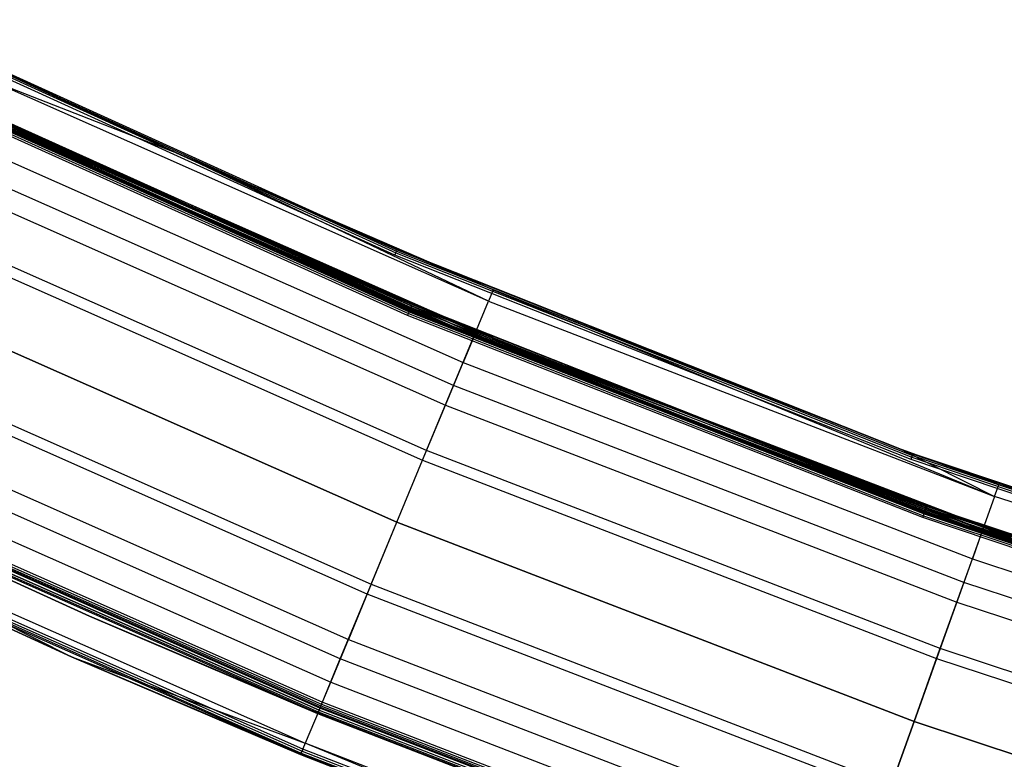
# Model space of a CAD drawing. Extents: x -390 to 397, y -401 to 400.
# Tile 103 of 192: x -159 to -125, y -360 to -335. Entities that reach past the tile are written whole.
import ezdxf

# ---------------------------------------------------------------- set-up
doc = ezdxf.new("R2010")
doc.units = 0
doc.header["$LTSCALE"] = 25.4
doc.layers.get('0').update_dxf_attribs({"linetype": 'CONTINUOUS'})

# ---------------------------------------------------------------- blocks, each defined once
blk = doc.blocks.new('FOURTY_ROUND_VII_ZWIS_STL')
at = {"color": 0}
for p, q in [((-145.984, -343.327, -894), (-163.054, -335.554, -894)), ((-145.984, -343.327, -894), (-163.054, -335.554, -894)), ((-163.021, -335.485, -894.015), (-145.954, -343.256, -894.015)), ((-163.021, -335.485, -894.015), (-145.954, -343.256, -894.015)), ((-162.993, -335.427, -894.059), (-145.928, -343.196, -894.059)), ((-162.993, -335.427, -894.059), (-145.928, -343.196, -894.059)), ((-153.238, -339.931, -894.2), (-162.974, -335.388, -894.123)), ((-162.974, -335.388, -894.123), (-145.911, -343.157, -894.123)), ((-153.238, -339.931, -894.2), (-162.974, -335.388, -894.123)), ((-162.974, -335.388, -894.123), (-145.911, -343.157, -894.123)), ((-153.238, -339.931, -894.2), (-162.967, -335.374, -894.2)), ((-153.238, -339.931, -927.5), (-162.967, -335.374, -894.2)), ((-153.238, -339.931, -894.2), (-162.967, -335.374, -894.2)), ((-153.238, -339.931, -927.5), (-162.967, -335.374, -894.2)), ((-153.238, -339.931, -927.5), (-159.401, -337.084, -927.5)), ((-153.238, -339.931, -927.5), (-159.401, -337.084, -927.5)), ((-162.535, -337.564, -929.051), (-145.501, -345.249, -929.051)), ((-162.535, -337.564, -929.051), (-145.501, -345.249, -929.051)), ((-162.516, -337.524, -929.108), (-145.484, -345.208, -929.108)), ((-162.516, -337.524, -929.108), (-145.484, -345.208, -929.108)), ((-162.507, -337.505, -929.178), (-145.476, -345.189, -929.178)), ((-162.507, -337.505, -929.178), (-145.476, -345.189, -929.178)), ((-162.499, -337.489, -902), (-145.469, -345.173, -902)), ((-145.469, -345.173, -927.5), (-162.499, -337.489, -927.5)), ((-145.469, -345.173, -927.5), (-162.499, -337.489, -927.5)), ((-162.499, -337.489, -902), (-145.469, -345.173, -902)), ((-145.469, -345.173, -900.5), (-162.499, -337.489, -900.5)), ((-145.469, -345.173, -900.5), (-162.499, -337.489, -900.5)), ((-162.466, -337.42, -927.485), (-145.44, -345.103, -927.485)), ((-162.466, -337.42, -927.485), (-145.44, -345.103, -927.485)), ((-162.466, -337.42, -902.015), (-145.44, -345.103, -902.015)), ((-162.466, -337.42, -902.015), (-145.44, -345.103, -902.015)), ((-162.466, -337.42, -900.485), (-145.44, -345.103, -900.485)), ((-162.466, -337.42, -900.485), (-145.44, -345.103, -900.485)), ((-162.438, -337.362, -927.441), (-145.414, -345.043, -927.441)), ((-162.438, -337.362, -927.441), (-145.414, -345.043, -927.441)), ((-162.438, -337.362, -902.059), (-145.414, -345.043, -902.059)), ((-162.438, -337.362, -902.059), (-145.414, -345.043, -902.059)), ((-162.438, -337.362, -900.441), (-145.414, -345.043, -900.441)), ((-162.438, -337.362, -900.441), (-145.414, -345.043, -900.441)), ((-153.854, -341.298, -927.3), (-162.419, -337.323, -927.377)), ((-162.419, -337.323, -927.377), (-145.398, -345.003, -927.377)), ((-153.854, -341.298, -927.3), (-162.419, -337.323, -927.377)), ((-162.419, -337.323, -927.377), (-145.398, -345.003, -927.377)), ((-162.419, -337.323, -902.123), (-145.398, -345.003, -902.123)), ((-162.419, -337.323, -902.123), (-145.398, -345.003, -902.123)), ((-162.419, -337.323, -902.123), (-153.854, -341.298, -902.2)), ((-162.419, -337.323, -902.123), (-153.854, -341.298, -902.2)), ((-153.854, -341.298, -900.3), (-162.419, -337.323, -900.377)), ((-162.419, -337.323, -900.377), (-145.398, -345.003, -900.377)), ((-153.854, -341.298, -900.3), (-162.419, -337.323, -900.377)), ((-162.419, -337.323, -900.377), (-145.398, -345.003, -900.377)), ((-153.854, -341.298, -927.3), (-162.412, -337.309, -927.3)), ((-153.854, -341.298, -902.2), (-162.412, -337.309, -902.2)), ((-153.854, -341.298, -927.3), (-162.412, -337.309, -927.3)), ((-153.854, -341.298, -902.2), (-162.412, -337.309, -902.2)), ((-153.854, -341.298, -900.3), (-162.412, -337.309, -900.3)), ((-153.854, -341.298, -895.7), (-162.412, -337.309, -900.3)), ((-153.854, -341.298, -900.3), (-162.412, -337.309, -900.3)), ((-153.854, -341.298, -895.7), (-162.412, -337.309, -900.3)), ((-153.238, -339.931, -927.5), (-159.579, -337.46, -930.127)), ((-153.238, -339.931, -927.5), (-159.579, -337.46, -930.127)), ((-142.823, -344.887, -930.127), (-159.579, -337.46, -930.127)), ((-142.823, -344.887, -930.127), (-159.579, -337.46, -930.127)), ((-145.553, -345.372, -929), (-162.593, -337.684, -929)), ((-145.553, -345.372, -929), (-162.593, -337.684, -929)), ((-162.562, -337.619, -929.013), (-145.526, -345.306, -929.013)), ((-162.562, -337.619, -929.013), (-145.526, -345.306, -929.013)), ((-143.285, -346.003, -932.496), (-160.095, -338.552, -932.496)), ((-143.285, -346.003, -932.496), (-160.095, -338.552, -932.496)), ((-159.856, -338.593, -895.559), (-142.689, -346.179, -895.559)), ((-159.856, -338.593, -895.559), (-142.689, -346.179, -895.559)), ((-159.838, -338.553, -895.624), (-142.673, -346.139, -895.624)), ((-159.838, -338.553, -895.624), (-142.673, -346.139, -895.624)), ((-159.838, -338.553, -895.624), (-153.854, -341.298, -895.7)), ((-159.838, -338.553, -895.624), (-153.854, -341.298, -895.7)), ((-159.831, -338.54, -895.7), (-153.854, -341.298, -895.7)), ((-159.831, -338.54, -895.7), (-153.854, -341.298, -895.7)), ((-143.323, -346.094, -929.25), (-160.137, -338.641, -929.25)), ((-160.137, -338.641, -929.25), (-145.476, -345.189, -929.178)), ((-160.137, -338.641, -929.25), (-145.476, -345.189, -929.178)), ((-143.323, -346.094, -929.25), (-160.137, -338.641, -929.25)), ((-142.743, -346.31, -895.5), (-159.917, -338.721, -895.5)), ((-142.743, -346.31, -895.5), (-159.917, -338.721, -895.5)), ((-159.884, -338.651, -895.515), (-142.714, -346.239, -895.515)), ((-159.884, -338.651, -895.515), (-142.714, -346.239, -895.515)), ((-160.535, -339.483, -931.349), (-143.679, -346.954, -931.349)), ((-160.535, -339.483, -931.349), (-143.679, -346.954, -931.349)), ((-145.905, -343.143, -894.2), (-153.238, -339.931, -894.2)), ((-153.238, -339.931, -894.2), (-145.911, -343.157, -894.123)), ((-153.238, -339.931, -894.2), (-145.911, -343.157, -894.123)), ((-142.664, -344.503, -927.5), (-153.238, -339.931, -894.2)), ((-145.905, -343.143, -894.2), (-153.238, -339.931, -894.2)), ((-142.664, -344.503, -927.5), (-153.238, -339.931, -894.2)), ((-142.664, -344.503, -927.5), (-153.238, -339.931, -927.5)), ((-153.238, -339.931, -927.5), (-153.238, -339.931, -894.2)), ((-153.238, -339.931, -927.5), (-153.238, -339.931, -894.2)), ((-142.664, -344.503, -927.5), (-153.238, -339.931, -927.5)), ((-142.823, -344.887, -930.127), (-153.238, -339.931, -927.5)), ((-142.823, -344.887, -930.127), (-153.238, -339.931, -927.5)), ((-144.005, -347.74, -934.377), (-160.899, -340.251, -934.377)), ((-144.005, -347.74, -934.377), (-160.899, -340.251, -934.377)), ((-161.202, -340.893, -933.034), (-144.276, -348.396, -933.034)), ((-161.202, -340.893, -933.034), (-144.276, -348.396, -933.034)), ((-153.854, -341.298, -895.7), (-142.673, -346.139, -895.624)), ((-153.854, -341.298, -895.7), (-142.673, -346.139, -895.624)), ((-153.854, -341.298, -895.7), (-142.667, -346.125, -895.7)), ((-145.392, -344.989, -927.3), (-153.854, -341.298, -927.3)), ((-153.854, -341.298, -927.3), (-145.398, -345.003, -927.377)), ((-153.854, -341.298, -927.3), (-145.398, -345.003, -927.377)), ((-145.392, -344.989, -902.2), (-153.854, -341.298, -902.2)), ((-153.854, -341.298, -902.2), (-153.854, -341.298, -927.3)), ((-145.392, -344.989, -927.3), (-153.854, -341.298, -927.3)), ((-153.854, -341.298, -902.2), (-153.854, -341.298, -927.3)), ((-145.392, -344.989, -902.2), (-153.854, -341.298, -902.2)), ((-145.398, -345.003, -902.123), (-153.854, -341.298, -902.2)), ((-145.398, -345.003, -902.123), (-153.854, -341.298, -902.2)), ((-145.392, -344.989, -900.3), (-153.854, -341.298, -900.3)), ((-153.854, -341.298, -900.3), (-145.398, -345.003, -900.377)), ((-153.854, -341.298, -900.3), (-145.398, -345.003, -900.377)), ((-142.667, -346.125, -895.7), (-153.854, -341.298, -900.3)), ((-145.392, -344.989, -900.3), (-153.854, -341.298, -900.3)), ((-142.667, -346.125, -895.7), (-153.854, -341.298, -900.3)), ((-153.854, -341.298, -895.7), (-142.667, -346.125, -895.7)), ((-153.854, -341.298, -895.7), (-153.854, -341.298, -900.3)), ((-153.854, -341.298, -895.7), (-153.854, -341.298, -900.3)), ((-144.911, -349.929, -935.584), (-161.912, -342.394, -935.584)), ((-144.911, -349.929, -935.584), (-161.912, -342.394, -935.584)), ((-162.067, -342.72, -934.123), (-145.05, -350.263, -934.123)), ((-162.067, -342.72, -934.123), (-145.05, -350.263, -934.123)), ((-145.984, -343.327, -894), (-145.954, -343.256, -894.015)), ((-145.984, -343.327, -894), (-145.954, -343.256, -894.015)), ((-145.954, -343.256, -894.015), (-145.928, -343.196, -894.059)), ((-145.954, -343.256, -894.015), (-145.928, -343.196, -894.059)), ((-145.954, -343.256, -894.015), (-128.517, -350.16, -894.015)), ((-145.954, -343.256, -894.015), (-128.517, -350.16, -894.015)), ((-145.928, -343.196, -894.059), (-145.911, -343.157, -894.123)), ((-145.928, -343.196, -894.059), (-145.911, -343.157, -894.123)), ((-145.928, -343.196, -894.059), (-128.495, -350.099, -894.059)), ((-145.928, -343.196, -894.059), (-128.495, -350.099, -894.059)), ((-145.905, -343.143, -894.2), (-145.911, -343.157, -894.123)), ((-145.905, -343.143, -894.2), (-145.911, -343.157, -894.123)), ((-128.87, -349.898, -894.2), (-145.911, -343.157, -894.123)), ((-145.911, -343.157, -894.123), (-128.48, -350.058, -894.123)), ((-128.87, -349.898, -894.2), (-145.911, -343.157, -894.123)), ((-145.911, -343.157, -894.123), (-128.48, -350.058, -894.123)), ((-128.87, -349.898, -894.2), (-145.905, -343.143, -894.2)), ((-128.87, -349.898, -927.5), (-145.905, -343.143, -894.2)), ((-128.87, -349.898, -894.2), (-145.905, -343.143, -894.2)), ((-128.87, -349.898, -927.5), (-145.905, -343.143, -894.2)), ((-142.664, -344.503, -927.5), (-145.905, -343.143, -894.2)), ((-142.664, -344.503, -927.5), (-145.905, -343.143, -894.2)), ((-128.544, -350.232, -894), (-145.984, -343.327, -894)), ((-128.544, -350.232, -894), (-145.984, -343.327, -894)), ((-142.664, -344.503, -927.5), (-142.823, -344.887, -930.127)), ((-142.664, -344.503, -927.5), (-142.823, -344.887, -930.127)), ((-128.87, -349.898, -927.5), (-142.664, -344.503, -927.5)), ((-142.664, -344.503, -927.5), (-125.723, -351.484, -930.127)), ((-142.664, -344.503, -927.5), (-125.723, -351.484, -930.127)), ((-128.87, -349.898, -927.5), (-142.664, -344.503, -927.5)), ((-145.917, -352.356, -936), (-163.035, -344.768, -936)), ((-145.917, -352.356, -936), (-163.035, -344.768, -936)), ((-163.035, -344.768, -934.5), (-145.917, -352.356, -934.5)), ((-163.035, -344.768, -934.5), (-145.917, -352.356, -934.5)), ((-143.285, -346.003, -932.496), (-142.823, -344.887, -930.127)), ((-143.285, -346.003, -932.496), (-142.823, -344.887, -930.127)), ((-142.823, -344.887, -930.127), (-125.723, -351.484, -930.127)), ((-142.823, -344.887, -930.127), (-125.723, -351.484, -930.127)), ((-145.526, -345.306, -929.013), (-145.501, -345.249, -929.051)), ((-145.526, -345.306, -929.013), (-145.501, -345.249, -929.051)), ((-145.501, -345.249, -929.051), (-145.484, -345.208, -929.108)), ((-145.501, -345.249, -929.051), (-145.484, -345.208, -929.108)), ((-145.501, -345.249, -929.051), (-128.106, -352.077, -929.051)), ((-145.501, -345.249, -929.051), (-128.106, -352.077, -929.051)), ((-145.484, -345.208, -929.108), (-145.476, -345.189, -929.178)), ((-145.484, -345.208, -929.108), (-145.476, -345.189, -929.178)), ((-145.484, -345.208, -929.108), (-128.091, -352.035, -929.108)), ((-145.484, -345.208, -929.108), (-128.091, -352.035, -929.108)), ((-145.476, -345.189, -929.178), (-128.084, -352.015, -929.178)), ((-143.323, -346.094, -929.25), (-145.476, -345.189, -929.178)), ((-143.323, -346.094, -929.25), (-145.476, -345.189, -929.178)), ((-145.476, -345.189, -929.178), (-128.084, -352.015, -929.178)), ((-145.469, -345.173, -927.5), (-145.44, -345.103, -927.485)), ((-145.469, -345.173, -927.5), (-145.44, -345.103, -927.485)), ((-145.469, -345.173, -902), (-145.44, -345.103, -902.015)), ((-145.469, -345.173, -902), (-145.44, -345.103, -902.015)), ((-145.469, -345.173, -900.5), (-145.44, -345.103, -900.485)), ((-145.469, -345.173, -900.5), (-145.44, -345.103, -900.485)), ((-145.469, -345.173, -902), (-128.078, -351.999, -902)), ((-128.078, -351.999, -927.5), (-145.469, -345.173, -927.5)), ((-128.078, -351.999, -927.5), (-145.469, -345.173, -927.5)), ((-145.469, -345.173, -902), (-128.078, -351.999, -902)), ((-128.078, -351.999, -900.5), (-145.469, -345.173, -900.5)), ((-128.078, -351.999, -900.5), (-145.469, -345.173, -900.5)), ((-145.44, -345.103, -927.485), (-145.414, -345.043, -927.441)), ((-145.44, -345.103, -927.485), (-145.414, -345.043, -927.441)), ((-145.44, -345.103, -902.015), (-145.414, -345.043, -902.059)), ((-145.44, -345.103, -902.015), (-145.414, -345.043, -902.059)), ((-145.44, -345.103, -900.485), (-145.414, -345.043, -900.441)), ((-145.44, -345.103, -900.485), (-145.414, -345.043, -900.441)), ((-145.44, -345.103, -927.485), (-128.052, -351.927, -927.485)), ((-145.44, -345.103, -927.485), (-128.052, -351.927, -927.485)), ((-145.44, -345.103, -902.015), (-128.052, -351.927, -902.015)), ((-145.44, -345.103, -902.015), (-128.052, -351.927, -902.015)), ((-145.44, -345.103, -900.485), (-128.052, -351.927, -900.485)), ((-145.44, -345.103, -900.485), (-128.052, -351.927, -900.485)), ((-145.414, -345.043, -927.441), (-145.398, -345.003, -927.377)), ((-145.414, -345.043, -927.441), (-145.398, -345.003, -927.377)), ((-145.414, -345.043, -902.059), (-145.398, -345.003, -902.123)), ((-145.414, -345.043, -902.059), (-145.398, -345.003, -902.123)), ((-145.414, -345.043, -900.441), (-145.398, -345.003, -900.377)), ((-145.414, -345.043, -900.441), (-145.398, -345.003, -900.377)), ((-145.414, -345.043, -927.441), (-128.029, -351.866, -927.441)), ((-145.414, -345.043, -927.441), (-128.029, -351.866, -927.441)), ((-145.414, -345.043, -902.059), (-128.029, -351.866, -902.059)), ((-145.414, -345.043, -902.059), (-128.029, -351.866, -902.059)), ((-145.414, -345.043, -900.441), (-128.029, -351.866, -900.441)), ((-145.414, -345.043, -900.441), (-128.029, -351.866, -900.441)), ((-145.392, -344.989, -927.3), (-145.398, -345.003, -927.377)), ((-145.392, -344.989, -927.3), (-145.398, -345.003, -927.377)), ((-145.392, -344.989, -902.2), (-145.398, -345.003, -902.123)), ((-145.392, -344.989, -902.2), (-145.398, -345.003, -902.123)), ((-145.392, -344.989, -900.3), (-145.398, -345.003, -900.377)), ((-145.392, -344.989, -900.3), (-145.398, -345.003, -900.377)), ((-129.389, -351.306, -927.3), (-145.398, -345.003, -927.377)), ((-145.398, -345.003, -927.377), (-128.015, -351.825, -927.377)), ((-129.389, -351.306, -927.3), (-145.398, -345.003, -927.377)), ((-145.398, -345.003, -927.377), (-128.015, -351.825, -927.377)), ((-145.398, -345.003, -902.123), (-128.015, -351.825, -902.123)), ((-129.389, -351.306, -902.2), (-145.398, -345.003, -902.123)), ((-129.389, -351.306, -902.2), (-145.398, -345.003, -902.123)), ((-145.398, -345.003, -902.123), (-128.015, -351.825, -902.123)), ((-129.389, -351.306, -900.3), (-145.398, -345.003, -900.377)), ((-145.398, -345.003, -900.377), (-128.015, -351.825, -900.377)), ((-129.389, -351.306, -900.3), (-145.398, -345.003, -900.377)), ((-145.398, -345.003, -900.377), (-128.015, -351.825, -900.377)), ((-129.389, -351.306, -927.3), (-145.392, -344.989, -927.3)), ((-129.389, -351.306, -902.2), (-145.392, -344.989, -902.2)), ((-145.392, -344.989, -902.2), (-145.392, -344.989, -927.3)), ((-129.389, -351.306, -927.3), (-145.392, -344.989, -927.3)), ((-145.392, -344.989, -902.2), (-145.392, -344.989, -927.3)), ((-129.389, -351.306, -902.2), (-145.392, -344.989, -902.2)), ((-129.389, -351.306, -900.3), (-145.392, -344.989, -900.3)), ((-129.389, -351.306, -895.7), (-145.392, -344.989, -900.3)), ((-129.389, -351.306, -900.3), (-145.392, -344.989, -900.3)), ((-129.389, -351.306, -895.7), (-145.392, -344.989, -900.3)), ((-142.667, -346.125, -895.7), (-145.392, -344.989, -900.3)), ((-142.667, -346.125, -895.7), (-145.392, -344.989, -900.3)), ((-145.553, -345.372, -929), (-145.526, -345.306, -929.013)), ((-145.553, -345.372, -929), (-145.526, -345.306, -929.013)), ((-128.152, -352.202, -929), (-145.553, -345.372, -929)), ((-128.152, -352.202, -929), (-145.553, -345.372, -929)), ((-145.526, -345.306, -929.013), (-128.127, -352.135, -929.013)), ((-145.526, -345.306, -929.013), (-128.127, -352.135, -929.013)), ((-144.005, -347.74, -934.377), (-143.285, -346.003, -932.496)), ((-144.005, -347.74, -934.377), (-143.285, -346.003, -932.496)), ((-143.323, -346.094, -929.25), (-143.679, -346.954, -931.349)), ((-143.323, -346.094, -929.25), (-143.679, -346.954, -931.349)), ((-126.163, -352.714, -929.25), (-143.323, -346.094, -929.25)), ((-143.323, -346.094, -929.25), (-128.084, -352.015, -929.178)), ((-143.323, -346.094, -929.25), (-128.084, -352.015, -929.178)), ((-126.163, -352.714, -929.25), (-143.323, -346.094, -929.25)), ((-126.13, -352.62, -932.496), (-143.285, -346.003, -932.496)), ((-126.13, -352.62, -932.496), (-143.285, -346.003, -932.496)), ((-142.743, -346.31, -895.5), (-142.714, -346.239, -895.515)), ((-142.743, -346.31, -895.5), (-142.714, -346.239, -895.515)), ((-142.714, -346.239, -895.515), (-142.689, -346.179, -895.559)), ((-142.714, -346.239, -895.515), (-142.689, -346.179, -895.559)), ((-125.185, -352.957, -895.515), (-142.714, -346.239, -895.515)), ((-125.185, -352.957, -895.515), (-142.714, -346.239, -895.515)), ((-142.689, -346.179, -895.559), (-142.673, -346.139, -895.624)), ((-142.689, -346.179, -895.559), (-142.673, -346.139, -895.624)), ((-125.164, -352.896, -895.559), (-142.689, -346.179, -895.559)), ((-125.164, -352.896, -895.559), (-142.689, -346.179, -895.559)), ((-142.673, -346.139, -895.624), (-142.667, -346.125, -895.7)), ((-142.673, -346.139, -895.624), (-142.667, -346.125, -895.7)), ((-142.673, -346.139, -895.624), (-125.149, -352.855, -895.624)), ((-142.673, -346.139, -895.624), (-125.149, -352.855, -895.624)), ((-142.673, -346.139, -895.624), (-129.389, -351.306, -895.7)), ((-142.673, -346.139, -895.624), (-129.389, -351.306, -895.7)), ((-142.667, -346.125, -895.7), (-129.389, -351.306, -895.7)), ((-142.667, -346.125, -895.7), (-129.389, -351.306, -895.7)), ((-125.211, -353.029, -895.5), (-142.743, -346.31, -895.5)), ((-125.211, -353.029, -895.5), (-142.743, -346.31, -895.5)), ((-164.004, -346.816, -934.123), (-146.783, -354.449, -934.123)), ((-164.004, -346.816, -934.123), (-146.783, -354.449, -934.123)), ((-146.922, -354.783, -935.584), (-164.158, -347.142, -935.584)), ((-146.922, -354.783, -935.584), (-164.158, -347.142, -935.584)), ((-144.276, -348.396, -933.034), (-143.679, -346.954, -931.349)), ((-144.276, -348.396, -933.034), (-143.679, -346.954, -931.349)), ((-143.679, -346.954, -931.349), (-126.477, -353.59, -931.349)), ((-143.679, -346.954, -931.349), (-126.477, -353.59, -931.349)), ((-144.911, -349.929, -935.584), (-144.005, -347.74, -934.377)), ((-144.911, -349.929, -935.584), (-144.005, -347.74, -934.377)), ((-126.763, -354.391, -934.377), (-144.005, -347.74, -934.377)), ((-126.763, -354.391, -934.377), (-144.005, -347.74, -934.377)), ((-145.05, -350.263, -934.123), (-144.276, -348.396, -933.034)), ((-145.05, -350.263, -934.123), (-144.276, -348.396, -933.034)), ((-144.276, -348.396, -933.034), (-127.002, -355.059, -933.034)), ((-144.276, -348.396, -933.034), (-127.002, -355.059, -933.034)), ((-164.868, -348.643, -933.034), (-147.557, -356.316, -933.034)), ((-164.868, -348.643, -933.034), (-147.557, -356.316, -933.034)), ((-147.829, -356.972, -934.377), (-165.171, -349.284, -934.377)), ((-147.829, -356.972, -934.377), (-165.171, -349.284, -934.377)), ((-128.475, -350.044, -894.2), (-128.87, -349.898, -894.2)), ((-128.87, -349.898, -894.2), (-128.48, -350.058, -894.123)), ((-128.87, -349.898, -894.2), (-128.48, -350.058, -894.123)), ((-125.583, -351.092, -927.5), (-128.87, -349.898, -894.2)), ((-128.475, -350.044, -894.2), (-128.87, -349.898, -894.2)), ((-125.583, -351.092, -927.5), (-128.87, -349.898, -894.2)), ((-125.583, -351.092, -927.5), (-128.87, -349.898, -927.5)), ((-128.87, -349.898, -927.5), (-128.87, -349.898, -894.2)), ((-128.87, -349.898, -927.5), (-128.87, -349.898, -894.2)), ((-128.87, -349.898, -927.5), (-125.723, -351.484, -930.127)), ((-128.87, -349.898, -927.5), (-125.723, -351.484, -930.127)), ((-125.583, -351.092, -927.5), (-128.87, -349.898, -927.5)), ((-165.535, -350.053, -931.349), (-148.154, -357.758, -931.349)), ((-165.535, -350.053, -931.349), (-148.154, -357.758, -931.349)), ((-145.917, -352.356, -936), (-144.911, -349.929, -935.584)), ((-145.917, -352.356, -936), (-144.911, -349.929, -935.584)), ((-127.561, -356.622, -935.584), (-144.911, -349.929, -935.584)), ((-127.561, -356.622, -935.584), (-144.911, -349.929, -935.584)), ((-128.544, -350.232, -894), (-128.517, -350.16, -894.015)), ((-128.544, -350.232, -894), (-128.517, -350.16, -894.015)), ((-110.779, -356.252, -894), (-128.544, -350.232, -894)), ((-110.779, -356.252, -894), (-128.544, -350.232, -894)), ((-128.517, -350.16, -894.015), (-128.495, -350.099, -894.059)), ((-128.517, -350.16, -894.015), (-128.495, -350.099, -894.059)), ((-128.517, -350.16, -894.015), (-110.756, -356.178, -894.015)), ((-128.517, -350.16, -894.015), (-110.756, -356.178, -894.015)), ((-128.495, -350.099, -894.059), (-128.48, -350.058, -894.123)), ((-128.495, -350.099, -894.059), (-128.48, -350.058, -894.123)), ((-128.495, -350.099, -894.059), (-110.737, -356.116, -894.059)), ((-128.495, -350.099, -894.059), (-110.737, -356.116, -894.059)), ((-128.475, -350.044, -894.2), (-128.48, -350.058, -894.123)), ((-128.475, -350.044, -894.2), (-128.48, -350.058, -894.123)), ((-128.48, -350.058, -894.123), (-110.724, -356.075, -894.123)), ((-128.48, -350.058, -894.123), (-110.724, -356.075, -894.123)), ((-110.719, -356.061, -894.2), (-128.475, -350.044, -894.2)), ((-108.199, -356.835, -927.5), (-128.475, -350.044, -894.2)), ((-110.719, -356.061, -894.2), (-128.475, -350.044, -894.2)), ((-108.199, -356.835, -927.5), (-128.475, -350.044, -894.2)), ((-125.583, -351.092, -927.5), (-128.475, -350.044, -894.2)), ((-125.583, -351.092, -927.5), (-128.475, -350.044, -894.2)), ((-145.917, -352.356, -934.5), (-145.05, -350.263, -934.123)), ((-145.917, -352.356, -934.5), (-145.05, -350.263, -934.123)), ((-145.05, -350.263, -934.123), (-127.683, -356.962, -934.123)), ((-145.05, -350.263, -934.123), (-127.683, -356.962, -934.123)), ((-148.519, -358.638, -902), (-165.943, -350.915, -902)), ((-148.519, -358.638, -902), (-165.943, -350.915, -902)), ((-148.519, -358.638, -927.5), (-165.943, -350.915, -927.5)), ((-148.519, -358.638, -927.5), (-165.943, -350.915, -927.5)), ((-148.519, -358.638, -900.5), (-165.943, -350.915, -900.5)), ((-148.519, -358.638, -900.5), (-165.943, -350.915, -900.5)), ((-148.519, -358.638, -895.5), (-165.943, -350.915, -895.5)), ((-148.519, -358.638, -895.5), (-165.943, -350.915, -895.5)), ((-165.935, -350.9, -929.178), (-148.512, -358.623, -929.178)), ((-165.935, -350.9, -929.178), (-148.512, -358.623, -929.178)), ((-165.933, -350.895, -929.25), (-148.51, -358.618, -929.25)), ((-165.933, -350.895, -929.25), (-148.51, -358.618, -929.25)), ((-165.926, -350.881, -929.108), (-148.504, -358.603, -929.108)), ((-165.926, -350.881, -929.108), (-148.504, -358.603, -929.108)), ((-165.907, -350.84, -929.051), (-148.487, -358.562, -929.051)), ((-165.907, -350.84, -929.051), (-148.487, -358.562, -929.051)), ((-165.881, -350.784, -929.013), (-148.464, -358.505, -929.013)), ((-165.881, -350.784, -929.013), (-148.464, -358.505, -929.013)), ((-148.436, -358.439, -929), (-165.85, -350.72, -929)), ((-148.436, -358.439, -929), (-165.85, -350.72, -929)), ((-156.305, -355.532, -902.2), (-166.028, -351.096, -902.2)), ((-156.305, -355.532, -902.2), (-166.028, -351.096, -902.2)), ((-156.305, -355.532, -927.3), (-166.028, -351.096, -927.3)), ((-156.305, -355.532, -927.3), (-166.028, -351.096, -927.3)), ((-166.028, -351.096, -895.7), (-156.305, -355.532, -895.7)), ((-156.305, -355.532, -900.3), (-166.028, -351.096, -900.3)), ((-156.305, -355.532, -900.3), (-166.028, -351.096, -900.3)), ((-166.028, -351.096, -895.7), (-156.305, -355.532, -895.7)), ((-156.305, -355.532, -902.2), (-166.021, -351.082, -902.123)), ((-166.021, -351.082, -902.123), (-148.59, -358.809, -902.123)), ((-156.305, -355.532, -902.2), (-166.021, -351.082, -902.123)), ((-166.021, -351.082, -902.123), (-148.59, -358.809, -902.123)), ((-166.021, -351.082, -927.377), (-148.59, -358.809, -927.377)), ((-166.021, -351.082, -927.377), (-148.59, -358.809, -927.377)), ((-166.021, -351.082, -927.377), (-156.305, -355.532, -927.3)), ((-166.021, -351.082, -927.377), (-156.305, -355.532, -927.3)), ((-166.021, -351.082, -900.377), (-148.59, -358.809, -900.377)), ((-166.021, -351.082, -900.377), (-148.59, -358.809, -900.377)), ((-166.021, -351.082, -900.377), (-156.305, -355.532, -900.3)), ((-166.021, -351.082, -900.377), (-156.305, -355.532, -900.3)), ((-156.305, -355.532, -895.7), (-166.021, -351.082, -895.623)), ((-166.021, -351.082, -895.623), (-148.59, -358.809, -895.623)), ((-156.305, -355.532, -895.7), (-166.021, -351.082, -895.623)), ((-166.021, -351.082, -895.623), (-148.59, -358.809, -895.623)), ((-166.003, -351.043, -902.059), (-148.573, -358.769, -902.059)), ((-166.003, -351.043, -902.059), (-148.573, -358.769, -902.059)), ((-166.003, -351.043, -927.441), (-148.573, -358.769, -927.441)), ((-166.003, -351.043, -927.441), (-148.573, -358.769, -927.441)), ((-166.003, -351.043, -900.441), (-148.573, -358.769, -900.441)), ((-166.003, -351.043, -900.441), (-148.573, -358.769, -900.441)), ((-166.003, -351.043, -895.559), (-148.573, -358.769, -895.559)), ((-166.003, -351.043, -895.559), (-148.573, -358.769, -895.559)), ((-165.975, -350.984, -902.015), (-148.548, -358.709, -902.015)), ((-165.975, -350.984, -902.015), (-148.548, -358.709, -902.015)), ((-165.975, -350.984, -927.485), (-148.548, -358.709, -927.485)), ((-165.975, -350.984, -927.485), (-148.548, -358.709, -927.485)), ((-165.975, -350.984, -900.485), (-148.548, -358.709, -900.485)), ((-165.975, -350.984, -900.485), (-148.548, -358.709, -900.485)), ((-165.975, -350.984, -895.515), (-148.548, -358.709, -895.515)), ((-165.975, -350.984, -895.515), (-148.548, -358.709, -895.515)), ((-148.548, -358.709, -932.496), (-165.975, -350.984, -932.496)), ((-148.548, -358.709, -932.496), (-165.975, -350.984, -932.496)), ((-125.723, -351.484, -930.127), (-125.583, -351.092, -927.5)), ((-125.723, -351.484, -930.127), (-125.583, -351.092, -927.5)), ((-108.199, -356.835, -927.5), (-125.583, -351.092, -927.5)), ((-108.199, -356.835, -927.5), (-125.583, -351.092, -927.5)), ((-129.389, -351.306, -895.7), (-125.144, -352.841, -895.7)), ((-125.149, -352.855, -895.624), (-129.389, -351.306, -895.7)), ((-125.149, -352.855, -895.624), (-129.389, -351.306, -895.7)), ((-128.009, -351.811, -927.3), (-129.389, -351.306, -927.3)), ((-129.389, -351.306, -927.3), (-128.015, -351.825, -927.377)), ((-129.389, -351.306, -927.3), (-128.015, -351.825, -927.377)), ((-128.009, -351.811, -902.2), (-129.389, -351.306, -902.2)), ((-129.389, -351.306, -902.2), (-129.389, -351.306, -927.3)), ((-128.009, -351.811, -927.3), (-129.389, -351.306, -927.3)), ((-129.389, -351.306, -902.2), (-129.389, -351.306, -927.3)), ((-129.389, -351.306, -902.2), (-128.015, -351.825, -902.123)), ((-129.389, -351.306, -902.2), (-128.015, -351.825, -902.123)), ((-128.009, -351.811, -902.2), (-129.389, -351.306, -902.2)), ((-128.009, -351.811, -900.3), (-129.389, -351.306, -900.3)), ((-129.389, -351.306, -900.3), (-128.015, -351.825, -900.377)), ((-129.389, -351.306, -900.3), (-128.015, -351.825, -900.377)), ((-129.389, -351.306, -895.7), (-129.389, -351.306, -900.3)), ((-128.009, -351.811, -900.3), (-129.389, -351.306, -900.3)), ((-128.009, -351.811, -900.3), (-129.389, -351.306, -895.7)), ((-129.389, -351.306, -895.7), (-125.144, -352.841, -895.7)), ((-128.009, -351.811, -900.3), (-129.389, -351.306, -895.7)), ((-129.389, -351.306, -895.7), (-129.389, -351.306, -900.3)), ((-125.723, -351.484, -930.127), (-126.13, -352.62, -932.496)), ((-125.723, -351.484, -930.127), (-126.13, -352.62, -932.496)), ((-108.32, -357.233, -930.127), (-125.723, -351.484, -930.127)), ((-108.32, -357.233, -930.127), (-125.723, -351.484, -930.127)), ((-128.052, -351.927, -927.485), (-128.029, -351.866, -927.441)), ((-128.052, -351.927, -927.485), (-128.029, -351.866, -927.441)), ((-128.052, -351.927, -902.015), (-128.029, -351.866, -902.059)), ((-128.052, -351.927, -902.015), (-128.029, -351.866, -902.059)), ((-128.052, -351.927, -900.485), (-128.029, -351.866, -900.441)), ((-128.052, -351.927, -900.485), (-128.029, -351.866, -900.441)), ((-128.029, -351.866, -927.441), (-128.015, -351.825, -927.377)), ((-128.029, -351.866, -927.441), (-128.015, -351.825, -927.377)), ((-128.029, -351.866, -902.059), (-128.015, -351.825, -902.123)), ((-128.029, -351.866, -902.059), (-128.015, -351.825, -902.123)), ((-128.029, -351.866, -900.441), (-128.015, -351.825, -900.377)), ((-128.029, -351.866, -900.441), (-128.015, -351.825, -900.377)), ((-128.029, -351.866, -927.441), (-110.326, -357.814, -927.441)), ((-128.029, -351.866, -927.441), (-110.326, -357.814, -927.441)), ((-128.029, -351.866, -902.059), (-110.326, -357.814, -902.059)), ((-128.029, -351.866, -902.059), (-110.326, -357.814, -902.059)), ((-128.029, -351.866, -900.441), (-110.326, -357.814, -900.441)), ((-128.029, -351.866, -900.441), (-110.326, -357.814, -900.441)), ((-128.009, -351.811, -927.3), (-128.015, -351.825, -927.377)), ((-128.009, -351.811, -927.3), (-128.015, -351.825, -927.377)), ((-128.009, -351.811, -902.2), (-128.015, -351.825, -902.123)), ((-128.009, -351.811, -902.2), (-128.015, -351.825, -902.123)), ((-128.009, -351.811, -900.3), (-128.015, -351.825, -900.377)), ((-128.009, -351.811, -900.3), (-128.015, -351.825, -900.377)), ((-128.015, -351.825, -927.377), (-110.313, -357.773, -927.377)), ((-128.015, -351.825, -927.377), (-110.313, -357.773, -927.377)), ((-128.015, -351.825, -902.123), (-110.313, -357.773, -902.123)), ((-128.015, -351.825, -902.123), (-110.313, -357.773, -902.123)), ((-128.015, -351.825, -900.377), (-110.313, -357.773, -900.377)), ((-128.015, -351.825, -900.377), (-110.313, -357.773, -900.377)), ((-110.309, -357.758, -927.3), (-128.009, -351.811, -927.3)), ((-110.309, -357.758, -902.2), (-128.009, -351.811, -902.2)), ((-128.009, -351.811, -902.2), (-128.009, -351.811, -927.3)), ((-110.309, -357.758, -927.3), (-128.009, -351.811, -927.3)), ((-128.009, -351.811, -902.2), (-128.009, -351.811, -927.3)), ((-110.309, -357.758, -902.2), (-128.009, -351.811, -902.2)), ((-110.309, -357.758, -900.3), (-128.009, -351.811, -900.3)), ((-107.307, -358.67, -895.7), (-128.009, -351.811, -900.3)), ((-110.309, -357.758, -900.3), (-128.009, -351.811, -900.3)), ((-107.307, -358.67, -895.7), (-128.009, -351.811, -900.3)), ((-125.144, -352.841, -895.7), (-128.009, -351.811, -900.3)), ((-125.144, -352.841, -895.7), (-128.009, -351.811, -900.3)), ((-166.491, -352.076, -930.127), (-149.01, -359.825, -930.127)), ((-166.491, -352.076, -930.127), (-156.908, -356.905, -927.5)), ((-166.491, -352.076, -930.127), (-156.908, -356.905, -927.5)), ((-166.491, -352.076, -930.127), (-149.01, -359.825, -930.127)), ((-128.152, -352.202, -929), (-128.127, -352.135, -929.013)), ((-128.152, -352.202, -929), (-128.127, -352.135, -929.013)), ((-110.431, -358.156, -929), (-128.152, -352.202, -929)), ((-110.431, -358.156, -929), (-128.152, -352.202, -929)), ((-128.127, -352.135, -929.013), (-128.106, -352.077, -929.051)), ((-128.127, -352.135, -929.013), (-128.106, -352.077, -929.051)), ((-128.127, -352.135, -929.013), (-110.41, -358.087, -929.013)), ((-128.127, -352.135, -929.013), (-110.41, -358.087, -929.013)), ((-128.106, -352.077, -929.051), (-128.091, -352.035, -929.108)), ((-128.106, -352.077, -929.051), (-128.091, -352.035, -929.108)), ((-128.106, -352.077, -929.051), (-110.392, -358.028, -929.051)), ((-128.106, -352.077, -929.051), (-110.392, -358.028, -929.051)), ((-128.091, -352.035, -929.108), (-128.084, -352.015, -929.178)), ((-128.091, -352.035, -929.108), (-128.084, -352.015, -929.178)), ((-128.091, -352.035, -929.108), (-110.379, -357.986, -929.108)), ((-128.091, -352.035, -929.108), (-110.379, -357.986, -929.108)), ((-128.084, -352.015, -929.178), (-110.373, -357.966, -929.178)), ((-126.163, -352.714, -929.25), (-128.084, -352.015, -929.178)), ((-126.163, -352.714, -929.25), (-128.084, -352.015, -929.178)), ((-128.084, -352.015, -929.178), (-110.373, -357.966, -929.178)), ((-128.078, -351.999, -927.5), (-128.052, -351.927, -927.485)), ((-128.078, -351.999, -927.5), (-128.052, -351.927, -927.485)), ((-128.078, -351.999, -902), (-128.052, -351.927, -902.015)), ((-128.078, -351.999, -902), (-128.052, -351.927, -902.015)), ((-128.078, -351.999, -900.5), (-128.052, -351.927, -900.485)), ((-128.078, -351.999, -900.5), (-128.052, -351.927, -900.485)), ((-128.078, -351.999, -902), (-110.368, -357.949, -902)), ((-110.368, -357.949, -927.5), (-128.078, -351.999, -927.5)), ((-110.368, -357.949, -927.5), (-128.078, -351.999, -927.5)), ((-128.078, -351.999, -902), (-110.368, -357.949, -902)), ((-110.368, -357.949, -900.5), (-128.078, -351.999, -900.5)), ((-110.368, -357.949, -900.5), (-128.078, -351.999, -900.5)), ((-128.052, -351.927, -927.485), (-110.345, -357.876, -927.485)), ((-128.052, -351.927, -927.485), (-110.345, -357.876, -927.485)), ((-128.052, -351.927, -902.015), (-110.345, -357.876, -902.015)), ((-128.052, -351.927, -902.015), (-110.345, -357.876, -902.015)), ((-128.052, -351.927, -900.485), (-110.345, -357.876, -900.485)), ((-128.052, -351.927, -900.485), (-110.345, -357.876, -900.485)), ((-166.669, -352.452, -894.2), (-156.908, -356.905, -894.2)), ((-156.908, -356.905, -927.5), (-166.669, -352.452, -927.5)), ((-166.669, -352.452, -894.2), (-156.908, -356.905, -894.2)), ((-156.908, -356.905, -927.5), (-166.669, -352.452, -927.5)), ((-166.663, -352.438, -894.123), (-149.164, -360.195, -894.123)), ((-166.663, -352.438, -894.123), (-149.164, -360.195, -894.123)), ((-166.663, -352.438, -894.123), (-156.908, -356.905, -894.2)), ((-166.663, -352.438, -894.123), (-156.908, -356.905, -894.2)), ((-166.644, -352.399, -894.059), (-149.147, -360.155, -894.059)), ((-166.644, -352.399, -894.059), (-149.147, -360.155, -894.059)), ((-166.617, -352.34, -894.015), (-149.122, -360.095, -894.015)), ((-166.617, -352.34, -894.015), (-149.122, -360.095, -894.015)), ((-149.093, -360.024, -894), (-166.584, -352.271, -894)), ((-149.093, -360.024, -894), (-166.584, -352.271, -894)), ((-146.922, -354.783, -935.584), (-145.917, -352.356, -936)), ((-146.922, -354.783, -935.584), (-145.917, -352.356, -936)), ((-146.783, -354.449, -934.123), (-145.917, -352.356, -934.5)), ((-146.783, -354.449, -934.123), (-145.917, -352.356, -934.5)), ((-128.446, -359.095, -936), (-145.917, -352.356, -936)), ((-128.446, -359.095, -936), (-145.917, -352.356, -936)), ((-145.917, -352.356, -934.5), (-128.446, -359.095, -934.5)), ((-145.917, -352.356, -934.5), (-128.446, -359.095, -934.5)), ((-126.13, -352.62, -932.496), (-126.763, -354.391, -934.377)), ((-126.13, -352.62, -932.496), (-126.763, -354.391, -934.377)), ((-126.163, -352.714, -929.25), (-126.477, -353.59, -931.349)), ((-126.163, -352.714, -929.25), (-126.477, -353.59, -931.349)), ((-108.699, -358.483, -929.25), (-126.163, -352.714, -929.25)), ((-126.163, -352.714, -929.25), (-110.373, -357.966, -929.178)), ((-126.163, -352.714, -929.25), (-110.373, -357.966, -929.178)), ((-108.699, -358.483, -929.25), (-126.163, -352.714, -929.25)), ((-108.67, -358.388, -932.496), (-126.13, -352.62, -932.496)), ((-108.67, -358.388, -932.496), (-126.13, -352.62, -932.496)), ((-127.002, -355.059, -933.034), (-126.477, -353.59, -931.349)), ((-127.002, -355.059, -933.034), (-126.477, -353.59, -931.349)), ((-126.477, -353.59, -931.349), (-108.969, -359.374, -931.349)), ((-126.477, -353.59, -931.349), (-108.969, -359.374, -931.349)), ((-146.783, -354.449, -934.123), (-147.557, -356.316, -933.034)), ((-146.783, -354.449, -934.123), (-147.557, -356.316, -933.034)), ((-146.783, -354.449, -934.123), (-129.209, -361.228, -934.123)), ((-146.783, -354.449, -934.123), (-129.209, -361.228, -934.123)), ((-126.763, -354.391, -934.377), (-127.561, -356.622, -935.584)), ((-126.763, -354.391, -934.377), (-127.561, -356.622, -935.584)), ((-109.216, -360.188, -934.377), (-126.763, -354.391, -934.377)), ((-109.216, -360.188, -934.377), (-126.763, -354.391, -934.377)), ((-147.829, -356.972, -934.377), (-146.922, -354.783, -935.584)), ((-147.829, -356.972, -934.377), (-146.922, -354.783, -935.584)), ((-129.331, -361.568, -935.584), (-146.922, -354.783, -935.584)), ((-129.331, -361.568, -935.584), (-146.922, -354.783, -935.584)), ((-127.683, -356.962, -934.123), (-127.002, -355.059, -933.034)), ((-127.683, -356.962, -934.123), (-127.002, -355.059, -933.034)), ((-127.002, -355.059, -933.034), (-109.422, -360.867, -933.034)), ((-127.002, -355.059, -933.034), (-109.422, -360.867, -933.034)), ((-148.595, -358.823, -902.2), (-156.305, -355.532, -902.2)), ((-156.305, -355.532, -902.2), (-148.59, -358.809, -902.123)), ((-156.305, -355.532, -902.2), (-148.59, -358.809, -902.123)), ((-156.305, -355.532, -902.2), (-156.305, -355.532, -927.3)), ((-156.305, -355.532, -902.2), (-156.305, -355.532, -927.3)), ((-148.595, -358.823, -902.2), (-156.305, -355.532, -902.2)), ((-148.595, -358.823, -927.3), (-156.305, -355.532, -927.3)), ((-148.595, -358.823, -927.3), (-156.305, -355.532, -927.3)), ((-148.59, -358.809, -927.377), (-156.305, -355.532, -927.3)), ((-148.59, -358.809, -927.377), (-156.305, -355.532, -927.3)), ((-156.305, -355.532, -895.7), (-156.305, -355.532, -900.3)), ((-156.305, -355.532, -895.7), (-156.305, -355.532, -900.3)), ((-156.305, -355.532, -895.7), (-148.595, -358.823, -895.7)), ((-148.595, -358.823, -900.3), (-156.305, -355.532, -900.3)), ((-148.595, -358.823, -900.3), (-156.305, -355.532, -900.3)), ((-148.59, -358.809, -900.377), (-156.305, -355.532, -900.3)), ((-148.59, -358.809, -900.377), (-156.305, -355.532, -900.3)), ((-156.305, -355.532, -895.7), (-148.595, -358.823, -895.7)), ((-156.305, -355.532, -895.7), (-148.59, -358.809, -895.623)), ((-156.305, -355.532, -895.7), (-148.59, -358.809, -895.623)), ((-148.154, -357.758, -931.349), (-147.557, -356.316, -933.034)), ((-148.154, -357.758, -931.349), (-147.557, -356.316, -933.034)), ((-147.557, -356.316, -933.034), (-129.89, -363.131, -933.034)), ((-147.557, -356.316, -933.034), (-129.89, -363.131, -933.034)), ((-156.908, -356.905, -894.2), (-149.169, -360.209, -894.2)), ((-149.164, -360.195, -894.123), (-156.908, -356.905, -894.2)), ((-149.164, -360.195, -894.123), (-156.908, -356.905, -894.2)), ((-149.169, -360.209, -927.5), (-156.908, -356.905, -927.5)), ((-156.908, -356.905, -927.5), (-149.01, -359.825, -930.127)), ((-156.908, -356.905, -927.5), (-149.01, -359.825, -930.127)), ((-156.908, -356.905, -894.2), (-149.169, -360.209, -894.2)), ((-156.908, -356.905, -894.2), (-156.908, -356.905, -927.5)), ((-149.169, -360.209, -927.5), (-156.908, -356.905, -927.5)), ((-156.908, -356.905, -894.2), (-156.908, -356.905, -927.5)), ((-127.561, -356.622, -935.584), (-128.446, -359.095, -936)), ((-127.561, -356.622, -935.584), (-128.446, -359.095, -936)), ((-109.904, -362.455, -935.584), (-127.561, -356.622, -935.584)), ((-109.904, -362.455, -935.584), (-127.561, -356.622, -935.584)), ((-148.548, -358.709, -932.496), (-147.829, -356.972, -934.377)), ((-148.548, -358.709, -932.496), (-147.829, -356.972, -934.377)), ((-130.13, -363.799, -934.377), (-147.829, -356.972, -934.377)), ((-130.13, -363.799, -934.377), (-147.829, -356.972, -934.377)), ((-128.446, -359.095, -934.5), (-127.683, -356.962, -934.123)), ((-128.446, -359.095, -934.5), (-127.683, -356.962, -934.123)), ((-127.683, -356.962, -934.123), (-110.009, -362.801, -934.123)), ((-127.683, -356.962, -934.123), (-110.009, -362.801, -934.123)), ((-148.51, -358.618, -929.25), (-148.154, -357.758, -931.349)), ((-148.51, -358.618, -929.25), (-148.154, -357.758, -931.349)), ((-148.154, -357.758, -931.349), (-130.416, -364.6, -931.349)), ((-148.154, -357.758, -931.349), (-130.416, -364.6, -931.349)), ((-148.504, -358.603, -929.108), (-148.487, -358.562, -929.051)), ((-148.504, -358.603, -929.108), (-148.487, -358.562, -929.051)), ((-148.487, -358.562, -929.051), (-148.464, -358.505, -929.013)), ((-148.487, -358.562, -929.051), (-148.464, -358.505, -929.013)), ((-148.487, -358.562, -929.051), (-130.709, -365.42, -929.051)), ((-148.487, -358.562, -929.051), (-130.709, -365.42, -929.051)), ((-148.436, -358.439, -929), (-148.464, -358.505, -929.013)), ((-148.436, -358.439, -929), (-148.464, -358.505, -929.013)), ((-148.464, -358.505, -929.013), (-130.688, -365.362, -929.013)), ((-148.464, -358.505, -929.013), (-130.688, -365.362, -929.013)), ((-130.664, -365.294, -929), (-148.436, -358.439, -929)), ((-130.664, -365.294, -929), (-148.436, -358.439, -929)), ((-148.548, -358.709, -932.496), (-149.01, -359.825, -930.127)), ((-148.548, -358.709, -932.496), (-149.01, -359.825, -930.127)), ((-148.595, -358.823, -902.2), (-148.59, -358.809, -902.123)), ((-148.595, -358.823, -902.2), (-148.59, -358.809, -902.123)), ((-148.595, -358.823, -927.3), (-148.59, -358.809, -927.377)), ((-148.595, -358.823, -927.3), (-148.59, -358.809, -927.377)), ((-148.595, -358.823, -900.3), (-148.59, -358.809, -900.377)), ((-148.595, -358.823, -900.3), (-148.59, -358.809, -900.377)), ((-148.595, -358.823, -895.7), (-148.59, -358.809, -895.623)), ((-148.595, -358.823, -895.7), (-148.59, -358.809, -895.623)), ((-131.396, -365.474, -902.2), (-148.595, -358.823, -902.2)), ((-148.595, -358.823, -902.2), (-148.595, -358.823, -927.3)), ((-148.595, -358.823, -902.2), (-148.595, -358.823, -927.3)), ((-131.396, -365.474, -902.2), (-148.595, -358.823, -902.2)), ((-131.396, -365.474, -927.3), (-148.595, -358.823, -927.3)), ((-131.396, -365.474, -927.3), (-148.595, -358.823, -927.3)), ((-148.595, -358.823, -895.7), (-148.595, -358.823, -900.3)), ((-148.595, -358.823, -895.7), (-148.595, -358.823, -900.3)), ((-148.595, -358.823, -895.7), (-131.396, -365.474, -895.7)), ((-131.396, -365.474, -900.3), (-148.595, -358.823, -900.3)), ((-131.396, -365.474, -900.3), (-148.595, -358.823, -900.3)), ((-148.595, -358.823, -895.7), (-131.396, -365.474, -895.7)), ((-148.573, -358.769, -902.059), (-148.59, -358.809, -902.123)), ((-148.573, -358.769, -902.059), (-148.59, -358.809, -902.123)), ((-148.573, -358.769, -927.441), (-148.59, -358.809, -927.377)), ((-148.573, -358.769, -927.441), (-148.59, -358.809, -927.377)), ((-148.573, -358.769, -900.441), (-148.59, -358.809, -900.377)), ((-148.573, -358.769, -900.441), (-148.59, -358.809, -900.377)), ((-148.573, -358.769, -895.559), (-148.59, -358.809, -895.623)), ((-148.573, -358.769, -895.559), (-148.59, -358.809, -895.623)), ((-131.396, -365.474, -902.2), (-148.59, -358.809, -902.123)), ((-148.59, -358.809, -902.123), (-130.799, -365.672, -902.123)), ((-131.396, -365.474, -902.2), (-148.59, -358.809, -902.123)), ((-148.59, -358.809, -902.123), (-130.799, -365.672, -902.123)), ((-148.59, -358.809, -927.377), (-130.799, -365.672, -927.377)), ((-148.59, -358.809, -927.377), (-130.799, -365.672, -927.377)), ((-148.59, -358.809, -927.377), (-131.396, -365.474, -927.3)), ((-148.59, -358.809, -927.377), (-131.396, -365.474, -927.3)), ((-148.59, -358.809, -900.377), (-130.799, -365.672, -900.377)), ((-148.59, -358.809, -900.377), (-130.799, -365.672, -900.377)), ((-148.59, -358.809, -900.377), (-131.396, -365.474, -900.3)), ((-148.59, -358.809, -900.377), (-131.396, -365.474, -900.3)), ((-131.396, -365.474, -895.7), (-148.59, -358.809, -895.623)), ((-148.59, -358.809, -895.623), (-130.799, -365.672, -895.623)), ((-131.396, -365.474, -895.7), (-148.59, -358.809, -895.623)), ((-148.59, -358.809, -895.623), (-130.799, -365.672, -895.623)), ((-148.548, -358.709, -902.015), (-148.573, -358.769, -902.059)), ((-148.548, -358.709, -902.015), (-148.573, -358.769, -902.059)), ((-148.548, -358.709, -927.485), (-148.573, -358.769, -927.441)), ((-148.548, -358.709, -927.485), (-148.573, -358.769, -927.441)), ((-148.548, -358.709, -900.485), (-148.573, -358.769, -900.441)), ((-148.548, -358.709, -900.485), (-148.573, -358.769, -900.441)), ((-148.548, -358.709, -895.515), (-148.573, -358.769, -895.559)), ((-148.548, -358.709, -895.515), (-148.573, -358.769, -895.559)), ((-148.573, -358.769, -902.059), (-130.785, -365.631, -902.059)), ((-148.573, -358.769, -902.059), (-130.785, -365.631, -902.059)), ((-148.573, -358.769, -927.441), (-130.785, -365.631, -927.441)), ((-148.573, -358.769, -927.441), (-130.785, -365.631, -927.441)), ((-148.573, -358.769, -900.441), (-130.785, -365.631, -900.441)), ((-148.573, -358.769, -900.441), (-130.785, -365.631, -900.441)), ((-148.573, -358.769, -895.559), (-130.785, -365.631, -895.559)), ((-148.573, -358.769, -895.559), (-130.785, -365.631, -895.559)), ((-148.519, -358.638, -902), (-148.548, -358.709, -902.015)), ((-148.519, -358.638, -902), (-148.548, -358.709, -902.015)), ((-148.519, -358.638, -927.5), (-148.548, -358.709, -927.485)), ((-148.519, -358.638, -927.5), (-148.548, -358.709, -927.485)), ((-148.519, -358.638, -900.5), (-148.548, -358.709, -900.485)), ((-148.519, -358.638, -900.5), (-148.548, -358.709, -900.485)), ((-148.519, -358.638, -895.5), (-148.548, -358.709, -895.515)), ((-148.519, -358.638, -895.5), (-148.548, -358.709, -895.515)), ((-148.548, -358.709, -902.015), (-130.763, -365.57, -902.015)), ((-148.548, -358.709, -902.015), (-130.763, -365.57, -902.015)), ((-148.548, -358.709, -927.485), (-130.763, -365.57, -927.485)), ((-148.548, -358.709, -927.485), (-130.763, -365.57, -927.485)), ((-148.548, -358.709, -900.485), (-130.763, -365.57, -900.485)), ((-148.548, -358.709, -900.485), (-130.763, -365.57, -900.485)), ((-148.548, -358.709, -895.515), (-130.763, -365.57, -895.515)), ((-148.548, -358.709, -895.515), (-130.763, -365.57, -895.515)), ((-148.548, -358.709, -932.496), (-130.763, -365.57, -932.496)), ((-148.548, -358.709, -932.496), (-130.763, -365.57, -932.496)), ((-130.737, -365.498, -902), (-148.519, -358.638, -902)), ((-130.737, -365.498, -902), (-148.519, -358.638, -902)), ((-130.737, -365.498, -927.5), (-148.519, -358.638, -927.5)), ((-130.737, -365.498, -927.5), (-148.519, -358.638, -927.5)), ((-130.737, -365.498, -900.5), (-148.519, -358.638, -900.5)), ((-130.737, -365.498, -900.5), (-148.519, -358.638, -900.5)), ((-130.737, -365.498, -895.5), (-148.519, -358.638, -895.5)), ((-130.737, -365.498, -895.5), (-148.519, -358.638, -895.5)), ((-148.512, -358.623, -929.178), (-148.504, -358.603, -929.108)), ((-148.512, -358.623, -929.178), (-148.504, -358.603, -929.108)), ((-148.512, -358.623, -929.178), (-148.51, -358.618, -929.25)), ((-148.512, -358.623, -929.178), (-148.51, -358.618, -929.25)), ((-148.512, -358.623, -929.178), (-130.731, -365.481, -929.178)), ((-148.512, -358.623, -929.178), (-130.731, -365.481, -929.178)), ((-148.51, -358.618, -929.25), (-130.73, -365.477, -929.25)), ((-148.51, -358.618, -929.25), (-130.73, -365.477, -929.25)), ((-148.504, -358.603, -929.108), (-130.724, -365.462, -929.108)), ((-148.504, -358.603, -929.108), (-130.724, -365.462, -929.108)), ((-128.446, -359.095, -936), (-129.331, -361.568, -935.584)), ((-128.446, -359.095, -936), (-129.331, -361.568, -935.584)), ((-129.209, -361.228, -934.123), (-128.446, -359.095, -934.5)), ((-129.209, -361.228, -934.123), (-128.446, -359.095, -934.5)), ((-110.666, -364.969, -936), (-128.446, -359.095, -936)), ((-110.666, -364.969, -936), (-128.446, -359.095, -936)), ((-128.446, -359.095, -934.5), (-110.666, -364.969, -934.5)), ((-128.446, -359.095, -934.5), (-110.666, -364.969, -934.5)), ((-149.01, -359.825, -930.127), (-149.169, -360.209, -927.5)), ((-149.01, -359.825, -930.127), (-149.169, -360.209, -927.5)), ((-131.17, -366.707, -930.127), (-149.01, -359.825, -930.127)), ((-131.17, -366.707, -930.127), (-149.01, -359.825, -930.127)), ((-131.904, -366.885, -927.5), (-149.01, -359.825, -930.127)), ((-131.904, -366.885, -927.5), (-149.01, -359.825, -930.127)), ((-149.169, -360.209, -894.2), (-149.164, -360.195, -894.123)), ((-149.169, -360.209, -894.2), (-149.164, -360.195, -894.123)), ((-149.169, -360.209, -894.2), (-131.904, -366.885, -894.2)), ((-131.904, -366.885, -927.5), (-149.169, -360.209, -927.5)), ((-149.169, -360.209, -894.2), (-131.904, -366.885, -894.2)), ((-149.169, -360.209, -894.2), (-149.169, -360.209, -927.5)), ((-131.904, -366.885, -927.5), (-149.169, -360.209, -927.5)), ((-149.169, -360.209, -894.2), (-149.169, -360.209, -927.5)), ((-149.147, -360.155, -894.059), (-149.164, -360.195, -894.123)), ((-149.147, -360.155, -894.059), (-149.164, -360.195, -894.123)), ((-149.164, -360.195, -894.123), (-131.305, -367.084, -894.123)), ((-149.164, -360.195, -894.123), (-131.305, -367.084, -894.123)), ((-149.164, -360.195, -894.123), (-131.904, -366.885, -894.2)), ((-149.164, -360.195, -894.123), (-131.904, -366.885, -894.2)), ((-149.122, -360.095, -894.015), (-149.147, -360.155, -894.059)), ((-149.122, -360.095, -894.015), (-149.147, -360.155, -894.059)), ((-149.147, -360.155, -894.059), (-131.29, -367.043, -894.059)), ((-149.147, -360.155, -894.059), (-131.29, -367.043, -894.059)), ((-149.093, -360.024, -894), (-149.122, -360.095, -894.015)), ((-149.093, -360.024, -894), (-149.122, -360.095, -894.015)), ((-149.122, -360.095, -894.015), (-131.268, -366.982, -894.015)), ((-149.122, -360.095, -894.015), (-131.268, -366.982, -894.015)), ((-131.243, -366.91, -894), (-149.093, -360.024, -894)), ((-131.243, -366.91, -894), (-149.093, -360.024, -894))]:
    blk.add_line(p, q, dxfattribs=at)

msp = doc.modelspace()

# ---------------------------------------------------------------- block references
at = {"color": 250}
msp.add_blockref('FOURTY_ROUND_VII_ZWIS_STL', (0, 0), dxfattribs=at)

doc.saveas('drawing.dxf')
